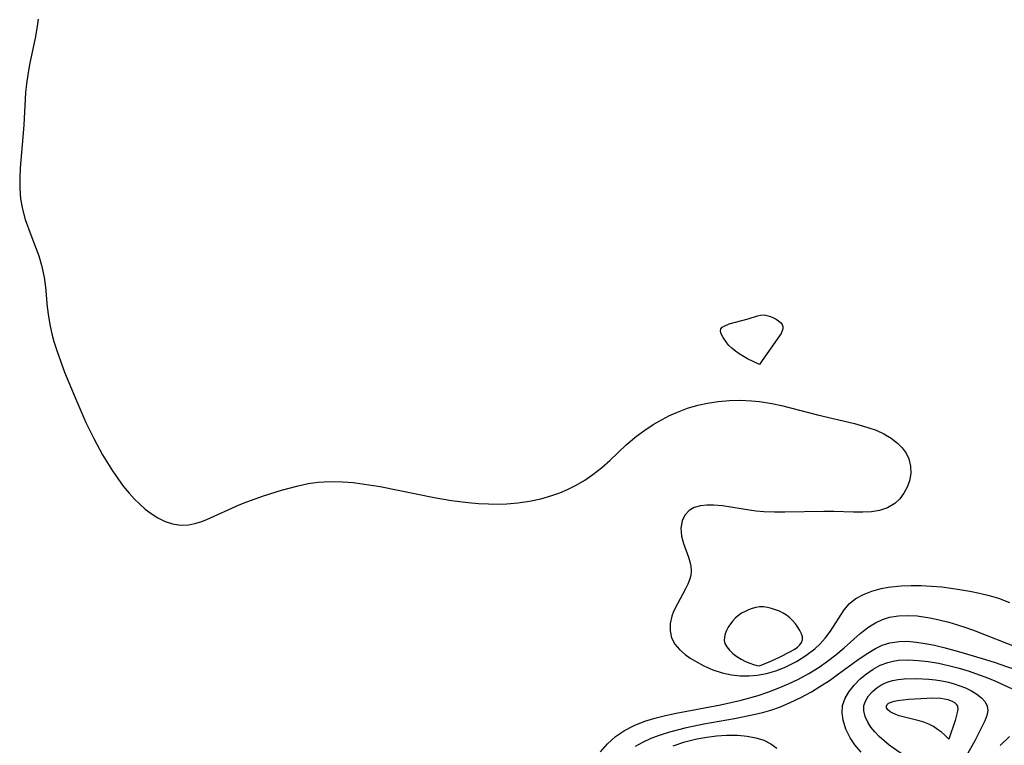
# Model space of a CAD drawing. Header units: inches. Extents: x 1073367 to 1082519, y 1569854 to 1574957.
# Tile 24 of 256: x 1074051 to 1074207, y 1573097 to 1573212. Entities that reach past the tile are written whole.
import ezdxf

# ---------------------------------------------------------------- set-up
doc = ezdxf.new("R2010")
doc.units = ezdxf.units.IN
doc.header["$MEASUREMENT"] = 0
doc.layers.add('CGG_CurvaNivelLidar_v1', color=7, linetype='Continuous', lineweight=30, true_color=0x008008)

msp = doc.modelspace()

# ---------------------------------------------------------------- linework, layer by layer
at = {"layer": 'CGG_CurvaNivelLidar_v1'}
for points in [[(1074054.1933, 1573212.2053, 64.5), (1074053.9964, 1573210.7168, 64.5), (1074053.7376, 1573209.2309, 64.5), (1074052.8651, 1573205.0401, 64.5), (1074052.563, 1573203.4036, 64.5), (1074052.3629, 1573201.9959, 64.5), (1074052.2205, 1573200.5828, 64.5), (1074051.9434, 1573195.4778, 64.5), (1074051.807, 1573193.5365, 64.5), (1074051.3862, 1573188.6529, 64.5), (1074051.2934, 1573186.9983, 64.5), (1074051.2905, 1573185.362, 64.5), (1074051.4238, 1573183.7469, 64.5), (1074051.7339, 1573182.108, 64.5), (1074052.1818, 1573180.494, 64.5), (1074053.0392, 1573178.0445, 64.5), (1074054.3076, 1573174.7128, 64.5), (1074054.8237, 1573173.0206, 64.5), (1074055.18, 1573171.2664, 64.5), (1074055.3754, 1573169.7385, 64.5), (1074055.6657, 1573166.6322, 64.5), (1074055.8539, 1573165.0955, 64.5), (1074056.115, 1573163.5591, 64.5), (1074056.3845, 1573162.3571, 64.5), (1074056.7066, 1573161.1604, 64.5), (1074057.2172, 1573159.5364, 64.5), (1074057.7901, 1573157.9186, 64.5), (1074058.406, 1573156.3037, 64.5), (1074060.1615, 1573152.0284, 64.5), (1074061.788, 1573148.3032, 64.5), (1074063.026, 1573145.7617, 64.5), (1074064.4254, 1573143.1959, 64.5), (1074065.1846, 1573141.8996, 64.5), (1074065.9775, 1573140.635, 64.5), (1074066.8155, 1573139.4138, 64.5), (1074067.6968, 1573138.2417, 64.5), (1074068.6182, 1573137.1256, 64.5), (1074069.4441, 1573136.2168, 64.5), (1074070.3022, 1573135.3682, 64.5), (1074071.1946, 1573134.5913, 64.5), (1074072.1152, 1573133.8909, 64.5), (1074073.2041, 1573133.1885, 64.5), (1074074.3234, 1573132.6244, 64.5), (1074075.4775, 1573132.2345, 64.5), (1074076.7811, 1573132.046, 64.5), (1074078.1066, 1573132.1035, 64.5), (1074079.0632, 1573132.2914, 64.5), (1074080.0172, 1573132.5822, 64.5), (1074080.9374, 1573132.9395, 64.5), (1074086.0758, 1573135.2495, 64.5), (1074087.2907, 1573135.735, 64.5), (1074089.9368, 1573136.6879, 64.5), (1074092.7931, 1573137.5898, 64.5), (1074095.3904, 1573138.2878, 64.5), (1074096.9762, 1573138.63, 64.5), (1074098.5722, 1573138.8677, 64.5), (1074100.4886, 1573138.9776, 64.5), (1074102.4201, 1573138.9282, 64.5), (1074104.1082, 1573138.7861, 64.5), (1074105.5461, 1573138.6132, 64.5), (1074108.4267, 1573138.1499, 64.5), (1074116.9813, 1573136.3957, 64.5), (1074119.6895, 1573135.9483, 64.5), (1074122.3797, 1573135.6207, 64.5), (1074123.9679, 1573135.483, 64.5), (1074125.5537, 1573135.3977, 64.5), (1074127.1347, 1573135.3779, 64.5), (1074128.5021, 1573135.4257, 64.5), (1074130.2446, 1573135.583, 64.5), (1074132.066, 1573135.8545, 64.5), (1074133.8614, 1573136.2311, 64.5), (1074135.6209, 1573136.7207, 64.5), (1074136.8716, 1573137.1564, 64.5), (1074138.0916, 1573137.6637, 64.5), (1074139.4876, 1573138.3594, 64.5), (1074140.8303, 1573139.1531, 64.5), (1074142.1147, 1573140.0401, 64.5), (1074143.4784, 1573141.134, 64.5), (1074144.7867, 1573142.3017, 64.5), (1074147.4011, 1573144.7546, 64.5), (1074149.0392, 1573146.1292, 64.5), (1074150.3323, 1573147.0895, 64.5), (1074151.6756, 1573147.9806, 64.5), (1074153.0687, 1573148.7911, 64.5), (1074154.2757, 1573149.4001, 64.5), (1074155.5126, 1573149.9468, 64.5), (1074157.1233, 1573150.5547, 64.5), (1074158.7712, 1573151.0515, 64.5), (1074160.2583, 1573151.3845, 64.5), (1074161.9914, 1573151.6466, 64.5), (1074163.7439, 1573151.7932, 64.5), (1074165.507, 1573151.8317, 64.5), (1074167.2728, 1573151.7607, 64.5), (1074168.5099, 1573151.6397, 64.5), (1074170.4498, 1573151.322, 64.5), (1074171.985, 1573150.9851, 64.5), (1074177.7025, 1573149.5215, 64.5), (1074183.5726, 1573148.1383, 64.5), (1074185.6864, 1573147.535, 64.5), (1074186.9962, 1573147.0682, 64.5), (1074188.2232, 1573146.5146, 64.5), (1074189.3649, 1573145.8381, 64.5), (1074190.3742, 1573145.0558, 64.5), (1074191.1363, 1573144.285, 64.5), (1074191.7533, 1573143.4476, 64.5), (1074192.1975, 1573142.5484, 64.5), (1074192.4713, 1573141.4062, 64.5), (1074192.4896, 1573140.2253, 64.5), (1074192.2782, 1573139.0488, 64.5), (1074191.9103, 1573138.0373, 64.5), (1074191.3938, 1573137.0856, 64.5), (1074190.7389, 1573136.2248, 64.5), (1074189.9462, 1573135.4894, 64.5), (1074188.7923, 1573134.8045, 64.5), (1074188.1735, 1573134.5626, 64.5), (1074187.5174, 1573134.3807, 64.5), (1074186.2427, 1573134.1738, 64.5), (1074184.8861, 1573134.0898, 64.5), (1074183.4022, 1573134.0925, 64.5), (1074180.3021, 1573134.1912, 64.5), (1074178.718, 1573134.2048, 64.5), (1074172.5202, 1573134.0761, 64.5), (1074170.8939, 1573134.0775, 64.5), (1074169.2133, 1573134.1371, 64.5), (1074168.0067, 1573134.2407, 64.5), (1074167.2664, 1573134.339, 64.5), (1074162.6567, 1573135.0773, 64.5), (1074161.2097, 1573135.211, 64.5), (1074160.1487, 1573135.2149, 64.5), (1074159.1608, 1573135.1025, 64.5), (1074158.1904, 1573134.8172, 64.5), (1074157.3738, 1573134.3496, 64.5), (1074156.7032, 1573133.6318, 64.5), (1074156.2718, 1573132.7428, 64.5), (1074156.0744, 1573131.5487, 64.5), (1074156.1721, 1573130.2809, 64.5), (1074156.4636, 1573129.1461, 64.5), (1074157.2678, 1573126.9501, 64.5), (1074157.5044, 1573126.2317, 64.5), (1074157.6625, 1573125.515, 64.5), (1074157.707, 1573124.7939, 64.5), (1074157.6301, 1573124.0733, 64.5), (1074157.4437, 1573123.3914, 64.5), (1074157.1741, 1573122.7073, 64.5), (1074156.815, 1573121.9412, 64.5), (1074155.5024, 1573119.5736, 64.5), (1074154.9059, 1573118.3539, 64.5), (1074154.6287, 1573117.5931, 64.5), (1074154.3783, 1573116.4298, 64.5), (1074154.3495, 1573115.2712, 64.5), (1074154.5872, 1573114.1632, 64.5), (1074155.0898, 1573113.1987, 64.5), (1074155.8219, 1573112.3203, 64.5), (1074156.7334, 1573111.5292, 64.5), (1074157.5279, 1573110.9807, 64.5), (1074158.3824, 1573110.4654, 64.5), (1074159.7079, 1573109.7479, 64.5), (1074161.1101, 1573109.1114, 64.5), (1074162.5858, 1573108.6173, 64.5), (1074164.106, 1573108.3153, 64.5), (1074165.4457, 1573108.1771, 64.5), (1074166.8054, 1573108.1508, 64.5), (1074168.1699, 1573108.2532, 64.5), (1074169.6389, 1573108.5254, 64.5), (1074171.0862, 1573108.9459, 64.5), (1074172.5001, 1573109.4931, 64.5), (1074173.4481, 1573109.9358, 64.5), (1074174.3702, 1573110.4272, 64.5), (1074175.8789, 1573111.3761, 64.5), (1074177.2675, 1573112.456, 64.5), (1074178.1092, 1573113.2499, 64.5), (1074178.9096, 1573114.137, 64.5), (1074179.7611, 1573115.2574, 64.5), (1074181.945, 1573118.6403, 64.5), (1074182.7702, 1573119.5986, 64.5), (1074183.8075, 1573120.4104, 64.5), (1074185.0113, 1573121.0596, 64.5), (1074186.3431, 1573121.5747, 64.5), (1074187.7714, 1573121.9756, 64.5), (1074188.9265, 1573122.2112, 64.5), (1074190.9491, 1573122.4415, 64.5), (1074192.5329, 1573122.5016, 64.5), (1074194.1483, 1573122.4821, 64.5), (1074195.7842, 1573122.3939, 64.5), (1074197.4307, 1573122.2427, 64.5), (1074200.281, 1573121.8538, 64.5), (1074201.8428, 1573121.5885, 64.5), (1074203.3889, 1573121.2785, 64.5), (1074204.9097, 1573120.907, 64.5), (1074206.3938, 1573120.4539, 64.5), (1074208.1315, 1573119.7675, 64.5)], [(1074143.3345, 1573096.132, 64), (1074144.4112, 1573097.4086, 64), (1074145.6854, 1573098.5341, 64), (1074147.1119, 1573099.498, 64), (1074148.6598, 1573100.31, 64), (1074150.3244, 1573100.978, 64), (1074151.952, 1573101.4768, 64), (1074153.6289, 1573101.8872, 64), (1074155.3385, 1573102.2416, 64), (1074162.3345, 1573103.5753, 64), (1074165.5971, 1573104.3307, 64), (1074168.2812, 1573105.0713, 64), (1074169.8222, 1573105.5736, 64), (1074171.4795, 1573106.1921, 64), (1074173.1051, 1573106.8801, 64), (1074174.6929, 1573107.6391, 64), (1074176.3572, 1573108.5444, 64), (1074177.9571, 1573109.5411, 64), (1074179.3099, 1573110.4994, 64), (1074180.6069, 1573111.5139, 64), (1074181.9101, 1573112.6144, 64), (1074184.4808, 1573114.8737, 64), (1074185.8278, 1573115.9098, 64), (1074186.8791, 1573116.5501, 64), (1074187.9845, 1573117.0656, 64), (1074189.1405, 1573117.4398, 64), (1074190.5517, 1573117.6829, 64), (1074192.0132, 1573117.7447, 64), (1074193.5113, 1573117.6578, 64), (1074195.4913, 1573117.3679, 64), (1074197.0036, 1573117.0476, 64), (1074198.5262, 1573116.6586, 64), (1074199.8671, 1573116.2688, 64), (1074201.2076, 1573115.8349, 64), (1074202.7128, 1573115.2947, 64), (1074209.3745, 1573112.6525, 64)], [(1074148.8446, 1573096.9933, 63.5), (1074150.0517, 1573097.674, 63.5), (1074151.3274, 1573098.2663, 63.5), (1074152.6578, 1573098.7787, 63.5), (1074154.2894, 1573099.295, 63.5), (1074156.9419, 1573099.9729, 63.5), (1074159.6938, 1573100.5349, 63.5), (1074164.5381, 1573101.4059, 63.5), (1074168.0954, 1573102.114, 63.5), (1074169.2253, 1573102.3833, 63.5), (1074170.3338, 1573102.6995, 63.5), (1074171.8716, 1573103.2594, 63.5), (1074173.3799, 1573103.9175, 63.5), (1074175.0843, 1573104.7434, 63.5), (1074176.761, 1573105.6447, 63.5), (1074178.104, 1573106.446, 63.5), (1074179.6026, 1573107.4327, 63.5), (1074181.0614, 1573108.4659, 63.5), (1074183.955, 1573110.5973, 63.5), (1074185.4124, 1573111.6109, 63.5), (1074186.8793, 1573112.4962, 63.5), (1074187.9354, 1573113.0032, 63.5), (1074189.149, 1573113.4008, 63.5), (1074190.634, 1573113.6235, 63.5), (1074191.9728, 1573113.6326, 63.5), (1074193.3452, 1573113.5104, 63.5), (1074194.7464, 1573113.2926, 63.5), (1074196.228, 1573112.9959, 63.5), (1074197.7308, 1573112.6473, 63.5), (1074200.0394, 1573112.0427, 63.5), (1074203.8142, 1573110.9225, 63.5), (1074205.7032, 1573110.3045, 63.5), (1074210.0685, 1573108.7844, 63.5)], [(1074184.631, 1573096.0714, 63), (1074183.6098, 1573097.2406, 63), (1074182.8656, 1573098.3591, 63), (1074182.1936, 1573099.733, 63), (1074181.7591, 1573101.123, 63), (1074181.5999, 1573102.3198, 63), (1074181.691, 1573103.4808, 63), (1074182.0785, 1573104.6134, 63), (1074182.7097, 1573105.6897, 63), (1074183.5227, 1573106.7083, 63), (1074184.4708, 1573107.6634, 63), (1074185.453, 1573108.4888, 63), (1074186.5127, 1573109.2241, 63), (1074187.645, 1573109.8395, 63), (1074188.8506, 1573110.2983, 63), (1074189.6924, 1573110.4989, 63), (1074190.5624, 1573110.6216, 63), (1074192.0801, 1573110.6801, 63), (1074193.6437, 1573110.595, 63), (1074195.2386, 1573110.4076, 63), (1074196.8626, 1573110.1434, 63), (1074198.4916, 1573109.8048, 63), (1074200.1305, 1573109.3819, 63), (1074201.7506, 1573108.8891, 63), (1074203.3409, 1573108.3372, 63), (1074204.4074, 1573107.9287, 63), (1074205.8074, 1573107.352, 63), (1074208.4261, 1573106.1504, 63)], [(1074192.1879, 1573094.9881, 62.5), (1074189.0844, 1573097.1854, 62.5), (1074188.2531, 1573097.8432, 62.5), (1074187.4822, 1573098.5468, 62.5), (1074186.7831, 1573099.2851, 62.5), (1074186.17, 1573100.0519, 62.5), (1074185.664, 1573100.8424, 62.5), (1074185.2642, 1573101.7261, 62.5), (1074185.0526, 1573102.6098, 62.5), (1074185.0711, 1573103.4694, 62.5), (1074185.3408, 1573104.2585, 62.5), (1074185.8119, 1573104.9993, 62.5), (1074186.4317, 1573105.6864, 62.5), (1074187.1152, 1573106.2705, 62.5), (1074187.8828, 1573106.7755, 62.5), (1074188.7287, 1573107.1733, 62.5), (1074189.5942, 1573107.4294, 62.5), (1074190.5119, 1573107.5903, 62.5), (1074191.4677, 1573107.6809, 62.5), (1074193.3801, 1573107.7251, 62.5), (1074195.3601, 1573107.6234, 62.5), (1074196.399, 1573107.5069, 62.5), (1074197.4287, 1573107.346, 62.5), (1074198.4414, 1573107.1355, 62.5), (1074199.3782, 1573106.8845, 62.5), (1074200.2844, 1573106.5855, 62.5), (1074201.1507, 1573106.24, 62.5), (1074202.1014, 1573105.7752, 62.5), (1074202.9601, 1573105.2541, 62.5), (1074203.6969, 1573104.6818, 62.5), (1074204.2685, 1573104.0578, 62.5), (1074204.6144, 1573103.3758, 62.5), (1074204.6849, 1573102.6572, 62.5), (1074204.543, 1573101.885, 62.5), (1074204.2419, 1573101.0538, 62.5), (1074203.7669, 1573100.0551, 62.5), (1074202.6803, 1573097.9797, 62.5), (1074201.0248, 1573094.9651, 62.5)], [(1074154.86, 1573097.0805, 63), (1074156.6918, 1573097.6981, 63), (1074158.5727, 1573098.1702, 63), (1074160.1498, 1573098.4534, 63), (1074161.7282, 1573098.6451, 63), (1074163.2921, 1573098.7473, 63), (1074165.1071, 1573098.7437, 63), (1074166.5646, 1573098.6194, 63), (1074167.9476, 1573098.3608, 63), (1074169.1838, 1573097.9616, 63), (1074170.299, 1573097.4067, 63), (1074171.2602, 1573096.6857, 63)], [(1074208.1321, 1573098.5737, 63), (1074206.6696, 1573097.1413, 63)]]:
    msp.add_polyline3d(points, dxfattribs=at)
for points in [[(1074168.5, 1573157.4819, 64.5), (1074166.6148, 1573158.4164, 64.5), (1074165.3201, 1573159.1876, 64.5), (1074164.6997, 1573159.6251, 64.5), (1074164.148, 1573160.0792, 64.5), (1074163.6818, 1573160.5302, 64.5), (1074163.3189, 1573160.9513, 64.5), (1074162.755, 1573161.7617, 64.5), (1074162.546, 1573162.1516, 64.5), (1074162.4041, 1573162.5205, 64.5), (1074162.3497, 1573162.8586, 64.5), (1074162.4097, 1573163.1543, 64.5), (1074162.602, 1573163.3963, 64.5), (1074162.9015, 1573163.5979, 64.5), (1074163.7115, 1573163.924, 64.5), (1074166.7292, 1573164.7472, 64.5), (1074168.2032, 1573165.2315, 64.5), (1074168.6865, 1573165.3291, 64.5), (1074169.0823, 1573165.3445, 64.5), (1074169.4805, 1573165.3069, 64.5), (1074170.2653, 1573165.1048, 64.5), (1074170.716, 1573164.9163, 64.5), (1074171.1389, 1573164.6895, 64.5), (1074171.5219, 1573164.4323, 64.5), (1074171.8485, 1573164.1496, 64.5), (1074172.0961, 1573163.8438, 64.5), (1074172.2341, 1573163.5146, 64.5), (1074172.2382, 1573163.1721, 64.5), (1074172.1345, 1573162.8102, 64.5), (1074171.9501, 1573162.4323, 64.5), (1074171.3244, 1573161.4933, 64.5), (1074168.9343, 1573158.1505, 64.5)], [(1074168.5, 1573109.761, 65), (1074170.2886, 1573110.4873, 65), (1074171.8114, 1573111.1668, 65), (1074173.3355, 1573111.9444, 65), (1074173.999, 1573112.3401, 65), (1074174.5419, 1573112.7245, 65), (1074174.9281, 1573113.0885, 65), (1074175.1958, 1573113.4637, 65), (1074175.3388, 1573113.8671, 65), (1074175.3291, 1573114.3393, 65), (1074175.1819, 1573114.8384, 65), (1074174.9343, 1573115.3522, 65), (1074174.6123, 1573115.8699, 65), (1074174.2326, 1573116.3809, 65), (1074173.8048, 1573116.8741, 65), (1074173.3327, 1573117.3367, 65), (1074172.8149, 1573117.7531, 65), (1074172.2639, 1573118.1017, 65), (1074171.6781, 1573118.3976, 65), (1074171.0683, 1573118.6455, 65), (1074170.4432, 1573118.8455, 65), (1074169.8093, 1573118.9929, 65), (1074169.1725, 1573119.0774, 65), (1074168.5379, 1573119.0831, 65), (1074167.9433, 1573119.0026, 65), (1074167.3575, 1573118.8505, 65), (1074166.7834, 1573118.6407, 65), (1074166.2248, 1573118.3824, 65), (1074165.6875, 1573118.0808, 65), (1074165.179, 1573117.7369, 65), (1074164.7098, 1573117.3481, 65), (1074164.28, 1573116.8998, 65), (1074163.9012, 1573116.4124, 65), (1074163.5726, 1573115.8983, 65), (1074163.2985, 1573115.3675, 65), (1074163.0893, 1573114.829, 65), (1074162.9621, 1573114.2907, 65), (1074162.9428, 1573113.7611, 65), (1074163.0506, 1573113.2639, 65), (1074163.3216, 1573112.7496, 65), (1074163.7484, 1573112.2218, 65), (1074164.2954, 1573111.7033, 65), (1074164.9275, 1573111.2164, 65), (1074165.6099, 1573110.7827, 65), (1074166.308, 1573110.4216, 65), (1074166.9846, 1573110.1443, 65), (1074167.592, 1573109.9466, 65), (1074168.081, 1573109.8207, 65)], [(1074198.5, 1573098.1167, 62), (1074198.2068, 1573098.4619, 62), (1074197.8338, 1573098.8152, 62), (1074197.3395, 1573099.2358, 62), (1074196.7437, 1573099.6826, 62), (1074196.0653, 1573100.1137, 62), (1074195.3257, 1573100.4919, 62), (1074194.5598, 1573100.8058, 62), (1074193.8082, 1573101.0541, 62), (1074190.6619, 1573101.8264, 62), (1074190.1139, 1573102.0145, 62), (1074189.6224, 1573102.2314, 62), (1074189.2004, 1573102.4767, 62), (1074188.8717, 1573102.7479, 62), (1074188.7363, 1573102.9149, 62), (1074188.6474, 1573103.0864, 62), (1074188.617, 1573103.3651, 62), (1074188.735, 1573103.6135, 62), (1074188.9582, 1573103.8116, 62), (1074189.3644, 1573104.0007, 62), (1074189.8314, 1573104.1333, 62), (1074190.3605, 1573104.2383, 62), (1074192.1577, 1573104.4548, 62), (1074194.0811, 1573104.5917, 62), (1074196.0075, 1573104.6515, 62), (1074197.2446, 1573104.5978, 62), (1074197.8098, 1573104.5219, 62), (1074198.3435, 1573104.4039, 62), (1074199.0229, 1573104.1511, 62), (1074199.3953, 1573103.9307, 62), (1074199.6914, 1573103.6678, 62), (1074199.8792, 1573103.3292, 62), (1074199.9261, 1573102.8958, 62), (1074199.8641, 1573102.3764, 62), (1074199.5192, 1573101.0723, 62)]]:
    msp.add_polyline3d(points, close=True, dxfattribs=at)

doc.saveas('drawing.dxf')
